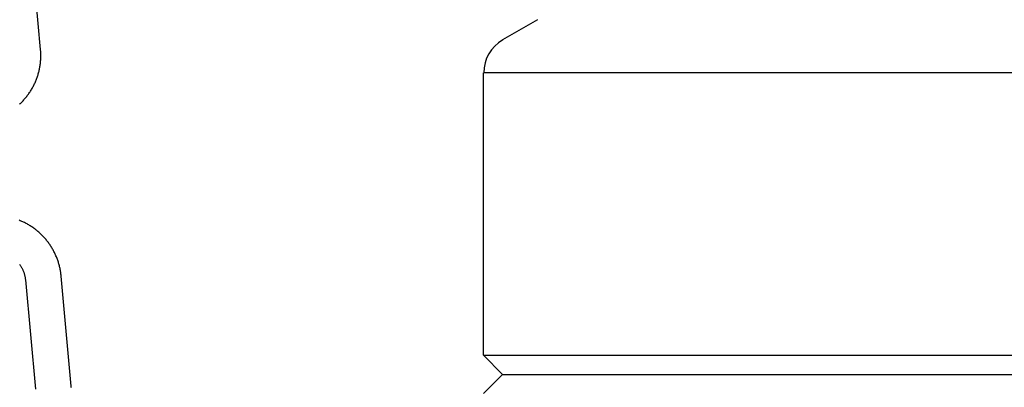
# Model space of a CAD drawing. Extents: x 990 to 4202, y -422 to 622.
# Tile 51 of 200: x 1467.51 to 1470.74, y -101.58 to -100.38. Entities that reach past the tile are written whole.
import ezdxf

# ---------------------------------------------------------------- set-up
doc = ezdxf.new("R2010")
doc.units = 0
doc.header["$MEASUREMENT"] = 0
doc.layers.add('SPILL-BUCKET', color=1, linetype='CONTINUOUS')
doc.layers.add('SWIVEL-ADAPTOR', color=1, linetype='CONTINUOUS')

msp = doc.modelspace()

# ---------------------------------------------------------------- linework, layer by layer
at = {"layer": 'SPILL-BUCKET', "color": 1, "linetype": 'Continuous'}
for p, q in [((1467.58297, -100.47356), (1467.55022, -100.11361)), ((1467.58187, -100.47445), (1467.58212, -100.47432)), ((1467.58212, -100.47432), (1467.58277, -100.47392)), ((1467.58277, -100.47392), (1467.58297, -100.47356)), ((1467.58319, -100.47618), (1467.58297, -100.47356)), ((1467.58338, -100.47881), (1467.58319, -100.47618)), ((1467.58357, -100.48192), (1467.58338, -100.47881)), ((1467.58371, -100.48504), (1467.58357, -100.48192)), ((1467.5838, -100.48815), (1467.58371, -100.48504)), ((1467.58374, -100.50062), (1467.58382, -100.49751)), ((1467.58385, -100.49127), (1467.5838, -100.48815)), ((1467.58382, -100.49751), (1467.58386, -100.49439)), ((1467.58386, -100.49439), (1467.58385, -100.49127)), ((1467.58046, -100.53155), (1467.58099, -100.52849)), ((1467.58099, -100.52849), (1467.58147, -100.52541)), ((1467.58147, -100.52541), (1467.58191, -100.52233)), ((1467.58191, -100.52233), (1467.5823, -100.51925)), ((1467.5823, -100.51925), (1467.58265, -100.51615)), ((1467.58265, -100.51615), (1467.58296, -100.51306)), ((1467.58296, -100.51306), (1467.58322, -100.50995)), ((1467.58322, -100.50995), (1467.58344, -100.50684)), ((1467.58344, -100.50684), (1467.58361, -100.50373)), ((1467.58361, -100.50373), (1467.58374, -100.50062)), ((1467.57179, -100.56457), (1467.57279, -100.56163)), ((1467.57279, -100.56163), (1467.57375, -100.55868)), ((1467.57375, -100.55868), (1467.57467, -100.55571)), ((1467.57467, -100.55571), (1467.57554, -100.55273)), ((1467.57554, -100.55273), (1467.57638, -100.54974)), ((1467.57638, -100.54974), (1467.57716, -100.54674)), ((1467.57716, -100.54674), (1467.57791, -100.54372)), ((1467.57791, -100.54372), (1467.57861, -100.5407)), ((1467.57861, -100.5407), (1467.57927, -100.53766)), ((1467.57927, -100.53766), (1467.57989, -100.53461)), ((1467.57989, -100.53461), (1467.58046, -100.53155)), ((1467.55803, -100.59572), (1467.55948, -100.59299)), ((1467.55948, -100.59299), (1467.56089, -100.59023)), ((1467.56089, -100.59023), (1467.56227, -100.58745)), ((1467.56227, -100.58745), (1467.5636, -100.58466)), ((1467.5636, -100.58466), (1467.56489, -100.58184)), ((1467.56489, -100.58184), (1467.56614, -100.57901)), ((1467.56614, -100.57901), (1467.56736, -100.57615)), ((1467.56736, -100.57615), (1467.56853, -100.57328)), ((1467.56853, -100.57328), (1467.56965, -100.57039)), ((1467.56965, -100.57039), (1467.57074, -100.56749)), ((1467.57074, -100.56749), (1467.57179, -100.56457)), ((1467.5357, -100.62907), (1467.53763, -100.62666)), ((1467.53763, -100.62666), (1467.53953, -100.62422)), ((1467.53953, -100.62422), (1467.5414, -100.62176)), ((1467.5414, -100.62176), (1467.54323, -100.61927)), ((1467.54323, -100.61927), (1467.54502, -100.61676)), ((1467.54502, -100.61676), (1467.54678, -100.61421)), ((1467.54678, -100.61421), (1467.5485, -100.61164)), ((1467.5485, -100.61164), (1467.55018, -100.60905)), ((1467.55018, -100.60905), (1467.55183, -100.60643)), ((1467.55183, -100.60643), (1467.55344, -100.60379)), ((1467.55344, -100.60379), (1467.55501, -100.60112)), ((1467.55501, -100.60112), (1467.55654, -100.59843)), ((1467.55654, -100.59843), (1467.55803, -100.59572)), ((1467.51451, -100.65147), (1467.51677, -100.64937)), ((1467.51677, -100.64937), (1467.519, -100.64724)), ((1467.519, -100.64724), (1467.5212, -100.64508)), ((1467.5212, -100.64508), (1467.52337, -100.64288)), ((1467.52337, -100.64288), (1467.52551, -100.64066)), ((1467.52551, -100.64066), (1467.52761, -100.6384)), ((1467.52761, -100.6384), (1467.52968, -100.63611)), ((1467.52968, -100.63611), (1467.53172, -100.63379)), ((1467.53172, -100.63379), (1467.53373, -100.63144)), ((1467.53373, -100.63144), (1467.5357, -100.62907))]:
    msp.add_line(p, q, dxfattribs=at)
at = {"layer": 'SPILL-BUCKET', "color": 1}
for p, q in [((1467.51617, -101.03362), (1467.51329, -101.03246)), ((1467.51904, -101.03482), (1467.51617, -101.03362)), ((1467.52189, -101.03605), (1467.51904, -101.03482)), ((1467.52472, -101.03734), (1467.52189, -101.03605)), ((1467.52754, -101.03866), (1467.52472, -101.03734)), ((1467.53033, -101.04002), (1467.52754, -101.03866)), ((1467.53311, -101.04142), (1467.53033, -101.04002)), ((1467.53587, -101.04286), (1467.53311, -101.04142)), ((1467.5386, -101.04434), (1467.53587, -101.04286)), ((1467.54132, -101.04587), (1467.5386, -101.04434)), ((1467.54401, -101.04743), (1467.54132, -101.04587)), ((1467.54668, -101.04903), (1467.54401, -101.04743)), ((1467.54933, -101.05067), (1467.54668, -101.04903)), ((1467.55196, -101.05234), (1467.54933, -101.05067)), ((1467.55456, -101.05406), (1467.55196, -101.05234)), ((1467.55714, -101.05581), (1467.55456, -101.05406)), ((1467.55969, -101.0576), (1467.55714, -101.05581)), ((1467.56221, -101.05942), (1467.55969, -101.0576)), ((1467.56472, -101.06129), (1467.56221, -101.05942)), ((1467.56719, -101.06319), (1467.56472, -101.06129)), ((1467.56964, -101.06512), (1467.56719, -101.06319)), ((1467.57205, -101.06709), (1467.56964, -101.06512)), ((1467.57445, -101.06909), (1467.57205, -101.06709)), ((1467.57681, -101.07113), (1467.57445, -101.06909)), ((1467.57914, -101.0732), (1467.57681, -101.07113)), ((1467.58144, -101.07531), (1467.57914, -101.0732)), ((1467.58372, -101.07745), (1467.58144, -101.07531)), ((1467.58596, -101.07962), (1467.58372, -101.07745)), ((1467.58817, -101.08182), (1467.58596, -101.07962)), ((1467.59035, -101.08406), (1467.58817, -101.08182)), ((1467.5925, -101.08633), (1467.59035, -101.08406)), ((1467.59462, -101.08863), (1467.5925, -101.08633)), ((1467.5967, -101.09095), (1467.59462, -101.08863)), ((1467.59875, -101.09331), (1467.5967, -101.09095)), ((1467.60077, -101.0957), (1467.59875, -101.09331)), ((1467.60275, -101.09812), (1467.60077, -101.0957)), ((1467.6047, -101.10056), (1467.60275, -101.09812)), ((1467.60661, -101.10303), (1467.6047, -101.10056)), ((1467.60849, -101.10553), (1467.60661, -101.10303)), ((1467.61033, -101.10806), (1467.60849, -101.10553)), ((1467.61213, -101.11061), (1467.61033, -101.10806)), ((1467.6139, -101.11319), (1467.61213, -101.11061)), ((1467.61563, -101.11579), (1467.6139, -101.11319)), ((1467.61733, -101.11842), (1467.61563, -101.11579)), ((1467.61898, -101.12107), (1467.61733, -101.11842)), ((1467.6206, -101.12375), (1467.61898, -101.12107)), ((1467.62218, -101.12644), (1467.6206, -101.12375)), ((1467.62372, -101.12916), (1467.62218, -101.12644)), ((1467.62523, -101.13191), (1467.62372, -101.12916)), ((1467.62669, -101.13467), (1467.62523, -101.13191)), ((1467.62811, -101.13745), (1467.62669, -101.13467)), ((1467.62949, -101.14026), (1467.62811, -101.13745)), ((1467.63084, -101.14308), (1467.62949, -101.14026)), ((1467.63214, -101.14593), (1467.63084, -101.14308)), ((1467.6334, -101.14878), (1467.63214, -101.14593)), ((1467.63463, -101.15167), (1467.6334, -101.14878)), ((1467.63581, -101.15456), (1467.63463, -101.15167)), ((1467.63694, -101.15747), (1467.63581, -101.15456)), ((1467.63804, -101.1604), (1467.63694, -101.15747)), ((1467.6391, -101.16334), (1467.63804, -101.1604)), ((1467.64011, -101.1663), (1467.6391, -101.16334)), ((1467.64108, -101.16927), (1467.64011, -101.1663)), ((1467.64201, -101.17226), (1467.64108, -101.16927)), ((1467.64289, -101.17526), (1467.64201, -101.17226)), ((1467.51367, -101.176), (1467.51491, -101.1777)), ((1467.51491, -101.1777), (1467.51611, -101.17943)), ((1467.51611, -101.17943), (1467.51728, -101.18119)), ((1467.51728, -101.18119), (1467.51841, -101.18297)), ((1467.51841, -101.18297), (1467.5195, -101.18477)), ((1467.5195, -101.18477), (1467.52056, -101.18659)), ((1467.52056, -101.18659), (1467.52157, -101.18844)), ((1467.52157, -101.18844), (1467.52256, -101.1903)), ((1467.52256, -101.1903), (1467.5235, -101.19219)), ((1467.5235, -101.19219), (1467.5244, -101.19409)), ((1467.5244, -101.19409), (1467.52527, -101.19601)), ((1467.52527, -101.19601), (1467.52609, -101.19795)), ((1467.52609, -101.19795), (1467.52687, -101.19991)), ((1467.52687, -101.19991), (1467.52762, -101.20188)), ((1467.52762, -101.20188), (1467.52832, -101.20386)), ((1467.52832, -101.20386), (1467.52898, -101.20586)), ((1467.52898, -101.20586), (1467.52961, -101.20788)), ((1467.64373, -101.17826), (1467.64289, -101.17526)), ((1467.64453, -101.18129), (1467.64373, -101.17826)), ((1467.64529, -101.18432), (1467.64453, -101.18129)), ((1467.646, -101.18736), (1467.64529, -101.18432)), ((1467.64667, -101.19041), (1467.646, -101.18736)), ((1467.64729, -101.19347), (1467.64667, -101.19041)), ((1467.64787, -101.19654), (1467.64729, -101.19347)), ((1467.64841, -101.19962), (1467.64787, -101.19654)), ((1467.6489, -101.2027), (1467.64841, -101.19962)), ((1467.64935, -101.20579), (1467.6489, -101.2027)), ((1467.64975, -101.20889), (1467.64935, -101.20579)), ((1467.52961, -101.20788), (1467.53019, -101.2099)), ((1467.53019, -101.2099), (1467.53072, -101.21193)), ((1467.53072, -101.21193), (1467.53122, -101.21398)), ((1467.53122, -101.21398), (1467.53167, -101.21603)), ((1467.53167, -101.21603), (1467.53208, -101.2181)), ((1467.53208, -101.2181), (1467.53245, -101.22016)), ((1467.53245, -101.22016), (1467.53278, -101.22224)), ((1467.53278, -101.22224), (1467.53306, -101.22432)), ((1467.53306, -101.22432), (1467.53326, -101.22605)), ((1467.53326, -101.22605), (1467.53344, -101.22777)), ((1467.53344, -101.22777), (1467.56595, -101.58523)), ((1467.65011, -101.21199), (1467.64975, -101.20889)), ((1467.65031, -101.21389), (1467.65011, -101.21199)), ((1467.65049, -101.21579), (1467.65031, -101.21389)), ((1467.68324, -101.57574), (1467.65049, -101.21579)), ((1467.68346, -101.57836), (1467.68324, -101.57574)), ((1467.68365, -101.58098), (1467.68346, -101.57836))]:
    msp.add_line(p, q, dxfattribs=at)
at = {"layer": 'SWIVEL-ADAPTOR', "linetype": 'Continuous'}
for p, q in [((1469.20885, -100.37574), (1469.09507, -100.44145)), ((1469.20885, -100.37574), (1469.09507, -100.44145)), ((1469.03257, -101.47457), (1469.03257, -100.54935)), ((1469.03257, -101.47457), (1469.03257, -100.54935)), ((1469.03257, -101.47457), (1469.09507, -101.53707)), ((1469.09507, -101.53707), (1469.03257, -101.59957))]:
    msp.add_line(p, q, dxfattribs=at)
at = {"layer": 'SWIVEL-ADAPTOR', "color": 7}
for p, q in [((1473.88567, -100.54935), (1469.0331, -100.54935)), ((1469.03257, -101.47457), (1473.88513, -101.47457))]:
    msp.add_line(p, q, dxfattribs=at)
at = {"layer": 'SWIVEL-ADAPTOR'}
msp.add_line((1469.09507, -101.53707), (1473.82263, -101.53707), dxfattribs=at)
at = {"layer": 'SWIVEL-ADAPTOR', "linetype": 'Continuous'}
msp.add_arc((1469.15757, -100.54935), 0.12447, 120.07976, 180, dxfattribs=at)
msp.add_arc((1469.15757, -100.54935), 0.12447, 120.07976, 180, dxfattribs=at)

doc.saveas('drawing.dxf')
